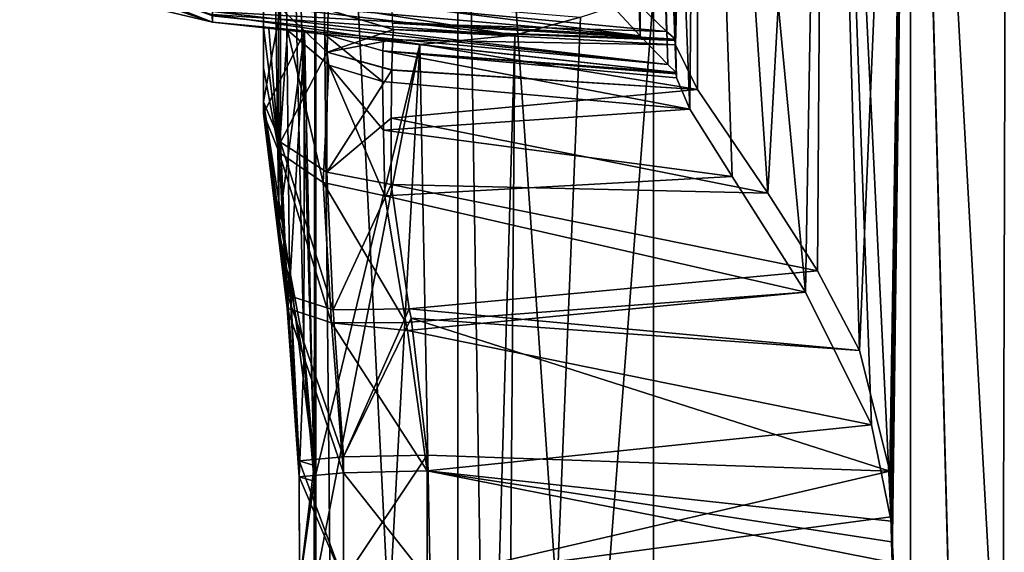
# Model space of a CAD drawing. Header units: millimetres. Extents: x -65 to 65, y -60 to 48.
# Tile 7 of 110: x -42.9 to -39.25, y -20.46 to -18.48. Entities that reach past the tile are written whole.
import ezdxf

# ---------------------------------------------------------------- set-up
doc = ezdxf.new("R2010")
doc.units = ezdxf.units.MM
doc.header["$LTSCALE"] = 101.851852
for name, color, linetype in [('445', 7, 'CONTINUOUS'), ('449', 7, 'CONTINUOUS'), ('450', 7, 'CONTINUOUS'), ('451', 7, 'CONTINUOUS'), ('452', 7, 'CONTINUOUS'), ('455', 7, 'CONTINUOUS'), ('458', 7, 'CONTINUOUS'), ('459', 7, 'CONTINUOUS'), ('460', 7, 'CONTINUOUS'), ('462', 7, 'CONTINUOUS'), ('466', 7, 'CONTINUOUS'), ('468', 7, 'CONTINUOUS'), ('469', 7, 'CONTINUOUS'), ('471', 7, 'CONTINUOUS'), ('472', 7, 'CONTINUOUS'), ('473', 7, 'CONTINUOUS'), ('479', 7, 'CONTINUOUS'), ('480', 7, 'CONTINUOUS'), ('481', 7, 'CONTINUOUS'), ('482', 7, 'CONTINUOUS'), ('488', 7, 'CONTINUOUS'), ('489', 7, 'CONTINUOUS'), ('490', 7, 'CONTINUOUS'), ('500', 7, 'CONTINUOUS'), ('501', 7, 'CONTINUOUS'), ('504', 7, 'CONTINUOUS'), ('505', 7, 'CONTINUOUS'), ('506', 7, 'CONTINUOUS'), ('507', 7, 'CONTINUOUS'), ('508', 7, 'CONTINUOUS')]:
    doc.layers.add(name, color=color, linetype=linetype)

msp = doc.modelspace()

# ---------------------------------------------------------------- linework, layer by layer
at = {"layer": '445', "linetype": 'Continuous'}
for points in [[(-42, -18.7856, 7.98), (-42, -15.3, 8.1626), (-42, -15.3, 7.7897), (-42, -18.7856, 7.98)], [(-42, -16.4401, 7.7897), (-42, -18.7856, 7.98), (-42, -15.3, 7.7897), (-42, -16.4401, 7.7897)], [(-42, -16.7399, 7.7094), (-42, -18.7856, 7.98), (-42, -16.4401, 7.7897), (-42, -16.7399, 7.7094)], [(-42, -16.9595, 7.4898), (-42, -18.7856, 7.98), (-42, -16.7399, 7.7094), (-42, -16.9595, 7.4898)], [(-42, -18.2194, 7.2809), (-42, -18.7856, 7.98), (-42, -16.9595, 7.4898), (-42, -18.2194, 7.2809)], [(-42, -18.5103, -7.6661), (-42, -18.5103, -7.9944), (-42, -18.6599, -7.8297), (-42, -18.5103, -7.6661)], [(-42, -18.5103, -7.9944), (-42, -18.8294, -7.9777), (-42, -18.6599, -7.8297), (-42, -18.5103, -7.9944)]]:
    msp.add_3dface(points, dxfattribs=at)
at = {"layer": '449', "linetype": 'Continuous'}
for points in [[(-42.1886, -18.4898, -9.1556), (-42.6213, -18.386, -4.8182), (-42.9044, -18.2482, -9.1453), (-42.1886, -18.4898, -9.1556)], [(-42.1886, -18.4898, -4.8056), (-42.6213, -18.386, -4.8182), (-42.1886, -18.4898, -9.1556), (-42.1886, -18.4898, -4.8056)]]:
    msp.add_3dface(points, dxfattribs=at)
at = {"layer": '450', "linetype": 'Continuous'}
for points in [[(-42.1886, -18.4898, -9.1556), (-42, -18.5103, -7.6661), (-41.9805, -18.5124, -7.4366), (-42.1886, -18.4898, -9.1556)], [(-42, -18.5103, -7.9944), (-42, -18.5103, -7.6661), (-42.1886, -18.4898, -9.1556), (-42, -18.5103, -7.9944)], [(-42, -18.5103, -7.9944), (-42.1886, -18.4898, -9.1556), (-41.847, -18.5268, -8.6545), (-42, -18.5103, -7.9944)], [(-41.847, -18.5268, -8.6545), (-42.1886, -18.4898, -9.1556), (-41.4192, -18.5732, -9.1781), (-41.847, -18.5268, -8.6545)], [(-41.9108, -18.5199, -7.1566), (-42.1886, -18.4898, -4.8056), (-41.9805, -18.5124, -7.4366), (-41.9108, -18.5199, -7.1566)], [(-41.7731, -18.5349, -6.818), (-42.1886, -18.4898, -4.8056), (-41.9108, -18.5199, -7.1566), (-41.7731, -18.5349, -6.818)], [(-41.5539, -18.5586, -6.4079), (-42.1886, -18.4898, -4.8056), (-41.7731, -18.5349, -6.818), (-41.5539, -18.5586, -6.4079)], [(-40.468, -18.6764, -6.3624), (-42.1886, -18.4898, -4.8056), (-41.5539, -18.5586, -6.4079), (-40.468, -18.6764, -6.3624)], [(-40.468, -18.6764, -4.7572), (-42.1886, -18.4898, -4.8056), (-40.468, -18.6764, -6.3624), (-40.468, -18.6764, -4.7572)], [(-40.468, -18.6764, -4.7514), (-42.1886, -18.4898, -4.8056), (-40.468, -18.6764, -4.7572), (-40.468, -18.6764, -4.7514)], [(-40.4682, -18.6763, -4.7456), (-42.1886, -18.4898, -4.8056), (-40.468, -18.6764, -4.7514), (-40.4682, -18.6763, -4.7456)], [(-42.1886, -18.4898, -4.8056), (-42.1886, -18.4898, -9.1556), (-41.9805, -18.5124, -7.4366), (-42.1886, -18.4898, -4.8056)]]:
    msp.add_3dface(points, dxfattribs=at)
at = {"layer": '451', "linetype": 'Continuous'}
for points in [[(-40.5523, -25.8198, 9.1125), (-34.8007, -20.6689, 9.5836), (-40.5523, -15.3157, 9.663), (-40.5523, -25.8198, 9.1125)], [(-34.8007, -20.6689, 9.5836), (-31.5109, -15.3157, 9.9791), (-40.5523, -15.3157, 9.663), (-34.8007, -20.6689, 9.5836)]]:
    msp.add_3dface(points, dxfattribs=at)
at = {"layer": '452', "linetype": 'Continuous'}
for points in [[(-40.5523, -18.3823, -9.5023), (-31.5109, -15.3157, -9.9791), (-40.5523, -25.8198, -9.1125), (-40.5523, -18.3823, -9.5023)], [(-31.5109, -15.3157, -9.9791), (-34.8141, -20.6923, -9.5819), (-40.5523, -25.8198, -9.1125), (-31.5109, -15.3157, -9.9791)]]:
    msp.add_3dface(points, dxfattribs=at)
at = {"layer": '455', "linetype": 'Continuous'}
for points in [[(-41.5174, -18.5169, 6.4043), (-41.5174, -18.5169, 4.783), (-40.4712, -18.5534, 6.3645), (-41.5174, -18.5169, 6.4043)], [(-41.5174, -18.5169, 4.783), (-40.4714, -18.5534, 4.7464), (-40.4712, -18.5534, 4.7573), (-41.5174, -18.5169, 4.783)], [(-40.4712, -18.5534, 6.3645), (-41.5174, -18.5169, 4.783), (-40.4712, -18.5534, 4.7573), (-40.4712, -18.5534, 6.3645)], [(-40.4712, -18.5534, 4.7573), (-40.4714, -18.5534, 4.7464), (-40.4712, -18.5534, 4.7518), (-40.4712, -18.5534, 4.7573)]]:
    msp.add_3dface(points, dxfattribs=at)
at = {"layer": '458', "linetype": 'Continuous'}
for points in [[(-40.4712, -18.5534, 6.3645), (-40.4712, -18.5534, 4.7573), (-40.5566, -15.2921, 4.7603), (-40.4712, -18.5534, 6.3645)], [(-40.4712, -18.5534, 6.3645), (-40.5566, -15.2921, 4.7603), (-40.471, -18.5586, 6.489), (-40.4712, -18.5534, 6.3645)], [(-40.4706, -18.5741, 6.6127), (-40.5566, -15.2921, 4.7603), (-40.5566, -15.2921, 6.7847), (-40.4706, -18.5741, 6.6127)], [(-40.471, -18.5586, 6.489), (-40.5566, -15.2921, 4.7603), (-40.4706, -18.5741, 6.6127), (-40.471, -18.5586, 6.489)]]:
    msp.add_3dface(points, dxfattribs=at)
at = {"layer": '459', "linetype": 'Continuous'}
for points in [[(-40.468, -18.6764, -4.7572), (-40.468, -18.6764, -6.3624), (-40.5566, -15.2921, -6.7847), (-40.468, -18.6764, -4.7572)], [(-40.5566, -15.2921, -4.7603), (-40.468, -18.6764, -4.7572), (-40.5566, -15.2921, -6.7847), (-40.5566, -15.2921, -4.7603)], [(-40.4674, -18.6965, -6.6063), (-40.5566, -15.2921, -6.7847), (-40.4678, -18.6814, -6.4848), (-40.4674, -18.6965, -6.6063)], [(-40.5566, -15.2921, -6.7847), (-40.468, -18.6764, -6.3624), (-40.4678, -18.6814, -6.4848), (-40.5566, -15.2921, -6.7847)]]:
    msp.add_3dface(points, dxfattribs=at)
at = {"layer": '460', "linetype": 'Continuous'}
for points in [[(-41.3925, -20.156, -7.8937), (-41.3923, -20.5568, -7.873), (-39.667, -20.4965, -7.8135), (-41.3925, -20.156, -7.8937)], [(-39.671, -20.3427, -7.8215), (-41.3925, -20.156, -7.8937), (-39.669, -20.4196, -7.8175), (-39.671, -20.3427, -7.8215)], [(-39.669, -20.4196, -7.8175), (-41.3925, -20.156, -7.8937), (-39.667, -20.4965, -7.8135), (-39.669, -20.4196, -7.8175)]]:
    msp.add_3dface(points, dxfattribs=at)
at = {"layer": '462', "linetype": 'Continuous'}
for points in [[(-41.3923, -20.5568, 7.873), (-41.3926, -20.0973, 7.8967), (-39.6759, -20.1572, 7.8312), (-41.3923, -20.5568, 7.873)], [(-39.6714, -20.3269, 7.8224), (-41.3923, -20.5568, 7.873), (-39.6759, -20.1572, 7.8312), (-39.6714, -20.3269, 7.8224)], [(-39.667, -20.4965, 7.8135), (-41.3923, -20.5568, 7.873), (-39.6714, -20.3269, 7.8224), (-39.667, -20.4965, 7.8135)]]:
    msp.add_3dface(points, dxfattribs=at)
at = {"layer": '466', "linetype": 'Continuous'}
for points in [[(-40.468, -18.6764, -6.3624), (-41.5539, -18.5586, -6.4079), (-41.5572, -18.5968, -6.745), (-40.468, -18.6764, -6.3624)], [(-41.5572, -18.5968, -6.745), (-41.5575, -18.7099, -7.0634), (-40.418, -18.8125, -6.9709), (-41.5572, -18.5968, -6.745)], [(-40.4678, -18.6814, -6.4848), (-40.468, -18.6764, -6.3624), (-41.5572, -18.5968, -6.745), (-40.4678, -18.6814, -6.4848)], [(-40.4674, -18.6965, -6.6063), (-41.5572, -18.5968, -6.745), (-40.418, -18.8125, -6.9709), (-40.4674, -18.6965, -6.6063)], [(-40.4674, -18.6965, -6.6063), (-40.4678, -18.6814, -6.4848), (-41.5572, -18.5968, -6.745), (-40.4674, -18.6965, -6.6063)], [(-41.5575, -18.7099, -7.0634), (-41.555, -18.8915, -7.3473), (-40.418, -18.8125, -6.9709), (-41.5575, -18.7099, -7.0634)], [(-40.418, -18.8125, -6.9709), (-41.555, -18.8915, -7.3473), (-40.261, -19.0633, -7.3305), (-40.418, -18.8125, -6.9709)], [(-41.555, -18.8915, -7.3473), (-41.5496, -19.135, -7.5851), (-40.261, -19.0633, -7.3305), (-41.555, -18.8915, -7.3473)], [(-40.261, -19.0633, -7.3305), (-41.5496, -19.135, -7.5851), (-39.9881, -19.4928, -7.6447), (-40.261, -19.0633, -7.3305)], [(-39.9881, -19.4928, -7.6447), (-41.5496, -19.135, -7.5851), (-41.4715, -19.6045, -7.8258), (-39.9881, -19.4928, -7.6447)], [(-41.4651, -19.6349, -7.8348), (-39.9881, -19.4928, -7.6447), (-41.4715, -19.6045, -7.8258), (-41.4651, -19.6349, -7.8348)], [(-39.7436, -19.9848, -7.8019), (-39.9881, -19.4928, -7.6447), (-41.4651, -19.6349, -7.8348), (-39.7436, -19.9848, -7.8019)], [(-41.3925, -20.156, -7.8937), (-39.7436, -19.9848, -7.8019), (-41.4651, -19.6349, -7.8348), (-41.3925, -20.156, -7.8937)], [(-41.3925, -20.156, -7.8937), (-39.671, -20.3427, -7.8215), (-39.7436, -19.9848, -7.8019), (-41.3925, -20.156, -7.8937)]]:
    msp.add_3dface(points, dxfattribs=at)
at = {"layer": '468', "linetype": 'Continuous'}
for points in [[(-40.5566, -15.2921, -6.7847), (-40.418, -18.8125, -6.9709), (-40.3861, -15.2858, -7.4805), (-40.5566, -15.2921, -6.7847)], [(-40.5566, -15.2921, -6.7847), (-40.4674, -18.6965, -6.6063), (-40.418, -18.8125, -6.9709), (-40.5566, -15.2921, -6.7847)], [(-40.418, -18.8125, -6.9709), (-40.261, -19.0633, -7.3305), (-40.3861, -15.2858, -7.4805), (-40.418, -18.8125, -6.9709)], [(-40.3861, -15.2858, -7.4805), (-39.9881, -19.4928, -7.6447), (-39.9148, -15.2826, -8.0162), (-40.3861, -15.2858, -7.4805)], [(-40.261, -19.0633, -7.3305), (-39.9881, -19.4928, -7.6447), (-40.3861, -15.2858, -7.4805), (-40.261, -19.0633, -7.3305)], [(-39.9881, -19.4928, -7.6447), (-39.7436, -19.9848, -7.8019), (-39.9148, -15.2826, -8.0162), (-39.9881, -19.4928, -7.6447)], [(-39.9148, -15.2826, -8.0162), (-39.671, -20.3427, -7.8215), (-39.5978, -15.2825, -8.1847), (-39.9148, -15.2826, -8.0162)], [(-39.7436, -19.9848, -7.8019), (-39.671, -20.3427, -7.8215), (-39.9148, -15.2826, -8.0162), (-39.7436, -19.9848, -7.8019)], [(-39.671, -20.3427, -7.8215), (-39.2749, -27.4805, -7.5468), (-39.5978, -15.2825, -8.1847), (-39.671, -20.3427, -7.8215)], [(-38.9181, -27.5434, -7.6317), (-39.2392, -15.2835, -8.2742), (-39.5978, -15.2825, -8.1847), (-38.9181, -27.5434, -7.6317)], [(-39.2749, -27.4805, -7.5468), (-38.9181, -27.5434, -7.6317), (-39.5978, -15.2825, -8.1847), (-39.2749, -27.4805, -7.5468)], [(-39.671, -20.3427, -7.8215), (-39.669, -20.4196, -7.8175), (-39.2749, -27.4805, -7.5468), (-39.671, -20.3427, -7.8215)], [(-39.669, -20.4196, -7.8175), (-39.667, -20.4965, -7.8135), (-39.2749, -27.4805, -7.5468), (-39.669, -20.4196, -7.8175)]]:
    msp.add_3dface(points, dxfattribs=at)
at = {"layer": '469', "linetype": 'Continuous'}
for points in [[(-41.5174, -18.5169, 6.4043), (-40.4706, -18.5741, 6.6127), (-41.5213, -18.555, 6.7412), (-41.5174, -18.5169, 6.4043)], [(-41.5174, -18.5169, 6.4043), (-40.471, -18.5586, 6.489), (-40.4706, -18.5741, 6.6127), (-41.5174, -18.5169, 6.4043)], [(-41.5174, -18.5169, 6.4043), (-40.4712, -18.5534, 6.3645), (-40.471, -18.5586, 6.489), (-41.5174, -18.5169, 6.4043)], [(-41.5213, -18.555, 6.7412), (-40.3888, -18.7398, 7.0803), (-41.524, -18.6668, 7.0589), (-41.5213, -18.555, 6.7412)], [(-40.4706, -18.5741, 6.6127), (-40.3888, -18.7398, 7.0803), (-41.5213, -18.555, 6.7412), (-40.4706, -18.5741, 6.6127)], [(-41.524, -18.6683, 7.062), (-40.3888, -18.7398, 7.0803), (-41.5255, -18.8465, 7.3432), (-41.524, -18.6683, 7.062)], [(-41.524, -18.6668, 7.0589), (-40.3888, -18.7398, 7.0803), (-41.524, -18.6683, 7.062), (-41.524, -18.6668, 7.0589)], [(-40.3888, -18.7398, 7.0803), (-40.1287, -19.1251, 7.52), (-41.5255, -18.8465, 7.3432), (-40.3888, -18.7398, 7.0803)], [(-40.1287, -19.1251, 7.52), (-41.5257, -19.0929, 7.5864), (-41.5255, -18.8465, 7.3432), (-40.1287, -19.1251, 7.52)], [(-41.4586, -19.5539, 7.8277), (-41.5257, -19.0929, 7.5864), (-39.9437, -19.4137, 7.6918), (-41.4586, -19.5539, 7.8277)], [(-39.9437, -19.4137, 7.6918), (-41.5257, -19.0929, 7.5864), (-40.1287, -19.1251, 7.52), (-39.9437, -19.4137, 7.6918)], [(-39.7877, -19.7092, 7.7919), (-41.4586, -19.5539, 7.8277), (-39.9437, -19.4137, 7.6918), (-39.7877, -19.7092, 7.7919)], [(-41.4519, -19.5888, 7.8382), (-41.4586, -19.5539, 7.8277), (-39.7877, -19.7092, 7.7919), (-41.4519, -19.5888, 7.8382)], [(-39.6759, -20.1572, 7.8312), (-41.4519, -19.5888, 7.8382), (-39.7877, -19.7092, 7.7919), (-39.6759, -20.1572, 7.8312)], [(-39.6759, -20.1572, 7.8312), (-41.3926, -20.0973, 7.8967), (-41.4519, -19.5888, 7.8382), (-39.6759, -20.1572, 7.8312)]]:
    msp.add_3dface(points, dxfattribs=at)
at = {"layer": '471', "linetype": 'Continuous'}
for points in [[(-40.4706, -18.5741, 6.6127), (-40.5566, -15.2921, 6.7847), (-40.3861, -15.2858, 7.4805), (-40.4706, -18.5741, 6.6127)], [(-40.3888, -18.7398, 7.0803), (-40.4706, -18.5741, 6.6127), (-40.3861, -15.2858, 7.4805), (-40.3888, -18.7398, 7.0803)], [(-40.1287, -19.1251, 7.52), (-40.3888, -18.7398, 7.0803), (-40.3861, -15.2858, 7.4805), (-40.1287, -19.1251, 7.52)], [(-39.9151, -15.2826, 8.016), (-40.1287, -19.1251, 7.52), (-40.3861, -15.2858, 7.4805), (-39.9151, -15.2826, 8.016)], [(-39.9437, -19.4137, 7.6918), (-40.1287, -19.1251, 7.52), (-39.9151, -15.2826, 8.016), (-39.9437, -19.4137, 7.6918)], [(-39.7877, -19.7092, 7.7919), (-39.9437, -19.4137, 7.6918), (-39.9151, -15.2826, 8.016), (-39.7877, -19.7092, 7.7919)], [(-39.5983, -15.2825, 8.1845), (-39.7877, -19.7092, 7.7919), (-39.9151, -15.2826, 8.016), (-39.5983, -15.2825, 8.1845)], [(-39.6759, -20.1572, 7.8312), (-39.7877, -19.7092, 7.7919), (-39.5983, -15.2825, 8.1845), (-39.6759, -20.1572, 7.8312)], [(-39.6714, -20.3269, 7.8224), (-39.6759, -20.1572, 7.8312), (-39.5983, -15.2825, 8.1845), (-39.6714, -20.3269, 7.8224)], [(-39.667, -20.4965, 7.8135), (-39.6714, -20.3269, 7.8224), (-39.5983, -15.2825, 8.1845), (-39.667, -20.4965, 7.8135)], [(-39.5977, -27.4236, 7.3794), (-39.667, -20.4965, 7.8135), (-39.5983, -15.2825, 8.1845), (-39.5977, -27.4236, 7.3794)], [(-39.2749, -27.4805, 7.5468), (-39.5977, -27.4236, 7.3794), (-39.5983, -15.2825, 8.1845), (-39.2749, -27.4805, 7.5468)], [(-39.2392, -15.2835, 8.2742), (-39.2749, -27.4805, 7.5468), (-39.5983, -15.2825, 8.1845), (-39.2392, -15.2835, 8.2742)], [(-39.2392, -15.2835, 8.2742), (-38.9181, -27.5434, 7.6317), (-39.2749, -27.4805, 7.5468), (-39.2392, -15.2835, 8.2742)]]:
    msp.add_3dface(points, dxfattribs=at)
at = {"layer": '472', "linetype": 'Continuous'}
for points in [[(-42, -15.3, 8.1626), (-42, -18.7856, 7.98), (-41.9431, -19.2155, 8.3671), (-42, -15.3, 8.1626)], [(-42, -15.3, 8.1626), (-41.9431, -19.2155, 8.3671), (-41.9492, -15.3041, 8.5501), (-42, -15.3, 8.1626)], [(-41.8499, -19.6888, 8.5876), (-41.8116, -20.1356, 8.638), (-41.9492, -15.3041, 8.5501), (-41.8499, -19.6888, 8.5876)], [(-41.9027, -19.4087, 8.4795), (-41.8499, -19.6888, 8.5876), (-41.9492, -15.3041, 8.5501), (-41.9027, -19.4087, 8.4795)], [(-41.9431, -19.2155, 8.3671), (-41.9027, -19.4087, 8.4795), (-41.9492, -15.3041, 8.5501), (-41.9431, -19.2155, 8.3671)], [(-41.9492, -15.3041, 8.5501), (-41.8116, -20.1356, 8.638), (-41.8048, -15.3077, 8.9031), (-41.9492, -15.3041, 8.5501)], [(-41.8116, -20.1356, 8.638), (-41.8113, -20.5952, 8.6145), (-41.8048, -15.3077, 8.9031), (-41.8116, -20.1356, 8.638)], [(-41.8113, -20.5952, 8.6145), (-41.8077, -25.7798, 8.3493), (-41.8048, -15.3077, 8.9031), (-41.8113, -20.5952, 8.6145)], [(-41.8077, -25.7798, 8.3493), (-41.7013, -25.7884, 8.5125), (-41.8048, -15.3077, 8.9031), (-41.8077, -25.7798, 8.3493)], [(-41.8048, -15.3077, 8.9031), (-41.28, -25.8084, 8.8949), (-41.2781, -15.3134, 9.4461), (-41.8048, -15.3077, 8.9031)], [(-41.7013, -25.7884, 8.5125), (-41.28, -25.8084, 8.8949), (-41.8048, -15.3077, 8.9031), (-41.7013, -25.7884, 8.5125)], [(-41.28, -25.8084, 8.8949), (-41.1118, -25.813, 8.9831), (-41.2781, -15.3134, 9.4461), (-41.28, -25.8084, 8.8949)], [(-41.1118, -25.813, 8.9831), (-40.5523, -25.8198, 9.1125), (-41.2781, -15.3134, 9.4461), (-41.1118, -25.813, 8.9831)], [(-40.5523, -25.8198, 9.1125), (-40.5523, -15.3157, 9.663), (-41.2781, -15.3134, 9.4461), (-40.5523, -25.8198, 9.1125)]]:
    msp.add_3dface(points, dxfattribs=at)
at = {"layer": '473', "linetype": 'Continuous'}
for points in [[(-40.5523, -18.3823, -9.5023), (-40.5523, -25.8198, -9.1125), (-41.1234, -25.8128, -8.9779), (-40.5523, -18.3823, -9.5023)], [(-40.8234, -18.4717, -9.4632), (-40.5523, -18.3823, -9.5023), (-41.1234, -25.8128, -8.9779), (-40.8234, -18.4717, -9.4632)], [(-41.0666, -18.5387, -9.3837), (-40.8234, -18.4717, -9.4632), (-41.1234, -25.8128, -8.9779), (-41.0666, -18.5387, -9.3837)], [(-42, -18.8294, -7.9777), (-42, -18.5103, -7.9944), (-41.847, -18.5268, -8.6545), (-42, -18.8294, -7.9777)], [(-42, -18.8294, -7.9777), (-41.847, -18.5268, -8.6545), (-41.9445, -19.2567, -8.3601), (-42, -18.8294, -7.9777)], [(-41.9445, -19.2567, -8.3601), (-41.847, -18.5268, -8.6545), (-41.9025, -19.4605, -8.4774), (-41.9445, -19.2567, -8.3601)], [(-41.9025, -19.4605, -8.4774), (-41.847, -18.5268, -8.6545), (-41.8495, -19.7456, -8.5854), (-41.9025, -19.4605, -8.4774)], [(-41.8495, -19.7456, -8.5854), (-41.847, -18.5268, -8.6545), (-41.8116, -20.1944, -8.635), (-41.8495, -19.7456, -8.5854)], [(-41.847, -18.5268, -8.6545), (-41.4192, -18.5732, -9.1781), (-41.8116, -20.1944, -8.635), (-41.847, -18.5268, -8.6545)], [(-41.4192, -18.5732, -9.1781), (-41.0666, -18.5387, -9.3837), (-41.28, -25.8084, -8.8949), (-41.4192, -18.5732, -9.1781)], [(-41.28, -25.8084, -8.8949), (-41.0666, -18.5387, -9.3837), (-41.1234, -25.8128, -8.9779), (-41.28, -25.8084, -8.8949)], [(-41.8116, -20.1944, -8.635), (-41.4192, -18.5732, -9.1781), (-41.8113, -20.5952, -8.6145), (-41.8116, -20.1944, -8.635)], [(-41.8113, -20.5952, -8.6145), (-41.4192, -18.5732, -9.1781), (-41.8077, -25.7798, -8.3493), (-41.8113, -20.5952, -8.6145)], [(-41.8077, -25.7798, -8.3493), (-41.4192, -18.5732, -9.1781), (-41.28, -25.8084, -8.8949), (-41.8077, -25.7798, -8.3493)]]:
    msp.add_3dface(points, dxfattribs=at)
at = {"layer": '479', "linetype": 'Continuous'}
for points in [[(-41.7591, -18.4448, 4.7863), (-41.5174, -18.5169, 4.783), (-41.76, -18.4442, 6.4043), (-41.7591, -18.4448, 4.7863)], [(-41.5174, -18.5169, 4.783), (-41.5174, -18.5169, 6.4043), (-41.76, -18.4442, 6.4043), (-41.5174, -18.5169, 4.783)]]:
    msp.add_3dface(points, dxfattribs=at)
at = {"layer": '480', "linetype": 'Continuous'}
for points in [[(-42, -18.7856, 7.98), (-42, -18.2194, 7.2809), (-41.937, -18.4379, 7.1744), (-42, -18.7856, 7.98)], [(-42, -18.7856, 7.98), (-41.937, -18.4379, 7.1744), (-41.9372, -18.9349, 7.7888), (-42, -18.7856, 7.98)], [(-41.937, -18.4379, 7.1744), (-41.7637, -18.6012, 7.0947), (-41.9372, -18.9349, 7.7888), (-41.937, -18.4379, 7.1744)], [(-41.937, -18.4379, 7.1744), (-41.76, -18.4442, 6.4043), (-41.7637, -18.6012, 7.0947), (-41.937, -18.4379, 7.1744)], [(-41.76, -18.4442, 6.4043), (-41.5174, -18.5169, 6.4043), (-41.7637, -18.6012, 7.0947), (-41.76, -18.4442, 6.4043)], [(-41.5174, -18.5169, 6.4043), (-41.5213, -18.555, 6.7412), (-41.7637, -18.6012, 7.0947), (-41.5174, -18.5169, 6.4043)], [(-41.5213, -18.555, 6.7412), (-41.524, -18.6668, 7.0589), (-41.7637, -18.6012, 7.0947), (-41.5213, -18.555, 6.7412)], [(-41.9372, -18.9349, 7.7888), (-41.7637, -18.6012, 7.0947), (-41.7647, -19.0467, 7.6456), (-41.9372, -18.9349, 7.7888)], [(-41.7637, -18.6012, 7.0947), (-41.524, -18.6683, 7.062), (-41.7647, -19.0467, 7.6456), (-41.7637, -18.6012, 7.0947)], [(-41.524, -18.6668, 7.0589), (-41.524, -18.6683, 7.062), (-41.7637, -18.6012, 7.0947), (-41.524, -18.6668, 7.0589)], [(-41.524, -18.6683, 7.062), (-41.5255, -18.8465, 7.3432), (-41.7647, -19.0467, 7.6456), (-41.524, -18.6683, 7.062)], [(-41.5255, -18.8465, 7.3432), (-41.5257, -19.0929, 7.5864), (-41.7647, -19.0467, 7.6456), (-41.5255, -18.8465, 7.3432)]]:
    msp.add_3dface(points, dxfattribs=at)
at = {"layer": '481', "linetype": 'Continuous'}
for points in [[(-42, -18.7856, 7.98), (-41.9027, -19.4087, 8.4795), (-41.9431, -19.2155, 8.3671), (-42, -18.7856, 7.98)], [(-41.9027, -19.4087, 8.4795), (-42, -18.7856, 7.98), (-41.9102, -19.503, 8.1861), (-41.9027, -19.4087, 8.4795)], [(-42, -18.7856, 7.98), (-41.9372, -18.9349, 7.7888), (-41.9102, -19.503, 8.1861), (-42, -18.7856, 7.98)], [(-41.9102, -19.503, 8.1861), (-41.9372, -18.9349, 7.7888), (-41.7408, -19.5576, 7.94), (-41.9102, -19.503, 8.1861)], [(-41.9372, -18.9349, 7.7888), (-41.7647, -19.0467, 7.6456), (-41.7408, -19.5576, 7.94), (-41.9372, -18.9349, 7.7888)], [(-41.7647, -19.0467, 7.6456), (-41.5257, -19.0929, 7.5864), (-41.7408, -19.5576, 7.94), (-41.7647, -19.0467, 7.6456)], [(-41.5257, -19.0929, 7.5864), (-41.4586, -19.5539, 7.8277), (-41.7408, -19.5576, 7.94), (-41.5257, -19.0929, 7.5864)], [(-41.9027, -19.4087, 8.4795), (-41.9102, -19.503, 8.1861), (-41.8669, -20.1187, 8.3093), (-41.9027, -19.4087, 8.4795)], [(-41.8116, -20.1356, 8.638), (-41.9027, -19.4087, 8.4795), (-41.8669, -20.1187, 8.3093), (-41.8116, -20.1356, 8.638)], [(-41.8116, -20.1356, 8.638), (-41.8499, -19.6888, 8.5876), (-41.9027, -19.4087, 8.4795), (-41.8116, -20.1356, 8.638)], [(-41.8669, -20.1187, 8.3093), (-41.9102, -19.503, 8.1861), (-41.7028, -20.1037, 8.0192), (-41.8669, -20.1187, 8.3093)], [(-41.9102, -19.503, 8.1861), (-41.7408, -19.5576, 7.94), (-41.7028, -20.1037, 8.0192), (-41.9102, -19.503, 8.1861)], [(-41.7408, -19.5576, 7.94), (-41.4586, -19.5539, 7.8277), (-41.7028, -20.1037, 8.0192), (-41.7408, -19.5576, 7.94)], [(-41.4586, -19.5539, 7.8277), (-41.4519, -19.5888, 7.8382), (-41.7028, -20.1037, 8.0192), (-41.4586, -19.5539, 7.8277)], [(-41.4519, -19.5888, 7.8382), (-41.3926, -20.0973, 7.8967), (-41.7028, -20.1037, 8.0192), (-41.4519, -19.5888, 7.8382)]]:
    msp.add_3dface(points, dxfattribs=at)
at = {"layer": '482', "linetype": 'Continuous'}
for points in [[(-41.8669, -20.1187, 8.3093), (-41.7028, -20.1037, 8.0192), (-41.7027, -20.5633, 7.9956), (-41.8669, -20.1187, 8.3093)], [(-41.8667, -20.5783, 8.2858), (-41.8669, -20.1187, 8.3093), (-41.7027, -20.5633, 7.9956), (-41.8667, -20.5783, 8.2858)], [(-41.8116, -20.1356, 8.638), (-41.8669, -20.1187, 8.3093), (-41.8667, -20.5783, 8.2858), (-41.8116, -20.1356, 8.638)], [(-41.7028, -20.1037, 8.0192), (-41.3926, -20.0973, 7.8967), (-41.7027, -20.5633, 7.9956), (-41.7028, -20.1037, 8.0192)], [(-41.3926, -20.0973, 7.8967), (-41.3923, -20.5568, 7.873), (-41.7027, -20.5633, 7.9956), (-41.3926, -20.0973, 7.8967)], [(-41.8113, -20.5952, 8.6145), (-41.8116, -20.1356, 8.638), (-41.8667, -20.5783, 8.2858), (-41.8113, -20.5952, 8.6145)]]:
    msp.add_3dface(points, dxfattribs=at)
at = {"layer": '488', "linetype": 'Continuous'}
for points in [[(-41.8669, -20.1775, -8.3063), (-41.7027, -20.5633, -7.9956), (-41.7028, -20.1625, -8.0162), (-41.8669, -20.1775, -8.3063)], [(-41.3923, -20.5568, -7.873), (-41.3925, -20.156, -7.8937), (-41.7028, -20.1625, -8.0162), (-41.3923, -20.5568, -7.873)], [(-41.7027, -20.5633, -7.9956), (-41.3923, -20.5568, -7.873), (-41.7028, -20.1625, -8.0162), (-41.7027, -20.5633, -7.9956)], [(-41.8116, -20.1944, -8.635), (-41.8667, -20.5783, -8.2858), (-41.8669, -20.1775, -8.3063), (-41.8116, -20.1944, -8.635)], [(-41.8667, -20.5783, -8.2858), (-41.7027, -20.5633, -7.9956), (-41.8669, -20.1775, -8.3063), (-41.8667, -20.5783, -8.2858)], [(-41.8116, -20.1944, -8.635), (-41.8113, -20.5952, -8.6145), (-41.8667, -20.5783, -8.2858), (-41.8116, -20.1944, -8.635)]]:
    msp.add_3dface(points, dxfattribs=at)
at = {"layer": '489', "linetype": 'Continuous'}
for points in [[(-42, -18.8294, -7.9777), (-41.9445, -19.2567, -8.3601), (-41.9114, -19.5523, -8.1873), (-42, -18.8294, -7.9777)], [(-42, -18.8294, -7.9777), (-41.9114, -19.5523, -8.1873), (-41.9411, -18.9741, -7.7918), (-42, -18.8294, -7.9777)], [(-41.9114, -19.5523, -8.1873), (-41.7476, -19.6062, -7.9422), (-41.9411, -18.9741, -7.7918), (-41.9114, -19.5523, -8.1873)], [(-41.9411, -18.9741, -7.7918), (-41.7476, -19.6062, -7.9422), (-41.7781, -19.0846, -7.6498), (-41.9411, -18.9741, -7.7918)], [(-41.4715, -19.6045, -7.8258), (-41.5496, -19.135, -7.5851), (-41.7781, -19.0846, -7.6498), (-41.4715, -19.6045, -7.8258)], [(-41.7476, -19.6062, -7.9422), (-41.4715, -19.6045, -7.8258), (-41.7781, -19.0846, -7.6498), (-41.7476, -19.6062, -7.9422)], [(-41.9445, -19.2567, -8.3601), (-41.9025, -19.4605, -8.4774), (-41.9114, -19.5523, -8.1873), (-41.9445, -19.2567, -8.3601)], [(-41.9025, -19.4605, -8.4774), (-41.8669, -20.1775, -8.3063), (-41.9114, -19.5523, -8.1873), (-41.9025, -19.4605, -8.4774)], [(-41.9025, -19.4605, -8.4774), (-41.8495, -19.7456, -8.5854), (-41.8669, -20.1775, -8.3063), (-41.9025, -19.4605, -8.4774)], [(-41.9114, -19.5523, -8.1873), (-41.7028, -20.1625, -8.0162), (-41.7476, -19.6062, -7.9422), (-41.9114, -19.5523, -8.1873)], [(-41.8669, -20.1775, -8.3063), (-41.7028, -20.1625, -8.0162), (-41.9114, -19.5523, -8.1873), (-41.8669, -20.1775, -8.3063)], [(-41.4651, -19.6349, -7.8348), (-41.4715, -19.6045, -7.8258), (-41.7476, -19.6062, -7.9422), (-41.4651, -19.6349, -7.8348)], [(-41.3925, -20.156, -7.8937), (-41.4651, -19.6349, -7.8348), (-41.7476, -19.6062, -7.9422), (-41.3925, -20.156, -7.8937)], [(-41.7028, -20.1625, -8.0162), (-41.3925, -20.156, -7.8937), (-41.7476, -19.6062, -7.9422), (-41.7028, -20.1625, -8.0162)], [(-41.8495, -19.7456, -8.5854), (-41.8116, -20.1944, -8.635), (-41.8669, -20.1775, -8.3063), (-41.8495, -19.7456, -8.5854)]]:
    msp.add_3dface(points, dxfattribs=at)
at = {"layer": '490', "linetype": 'Continuous'}
for points in [[(-41.9805, -18.5124, -7.4366), (-42, -18.5103, -7.6661), (-41.9411, -18.9741, -7.7918), (-41.9805, -18.5124, -7.4366)], [(-42, -18.5103, -7.6661), (-42, -18.6599, -7.8297), (-41.9411, -18.9741, -7.7918), (-42, -18.5103, -7.6661)], [(-41.9108, -18.5199, -7.1566), (-41.9805, -18.5124, -7.4366), (-41.9411, -18.9741, -7.7918), (-41.9108, -18.5199, -7.1566)], [(-41.9108, -18.5199, -7.1566), (-41.9411, -18.9741, -7.7918), (-41.7781, -19.0846, -7.6498), (-41.9108, -18.5199, -7.1566)], [(-41.9108, -18.5199, -7.1566), (-41.7781, -19.0846, -7.6498), (-41.7569, -18.649, -7.0932), (-41.9108, -18.5199, -7.1566)], [(-41.7731, -18.5349, -6.818), (-41.9108, -18.5199, -7.1566), (-41.7569, -18.649, -7.0932), (-41.7731, -18.5349, -6.818)], [(-41.5575, -18.7099, -7.0634), (-41.7731, -18.5349, -6.818), (-41.7569, -18.649, -7.0932), (-41.5575, -18.7099, -7.0634)], [(-41.7731, -18.5349, -6.818), (-41.5575, -18.7099, -7.0634), (-41.5572, -18.5968, -6.745), (-41.7731, -18.5349, -6.818)], [(-41.5539, -18.5586, -6.4079), (-41.7731, -18.5349, -6.818), (-41.5572, -18.5968, -6.745), (-41.5539, -18.5586, -6.4079)], [(-42, -18.6599, -7.8297), (-42, -18.8294, -7.9777), (-41.9411, -18.9741, -7.7918), (-42, -18.6599, -7.8297)], [(-41.7781, -19.0846, -7.6498), (-41.5496, -19.135, -7.5851), (-41.7569, -18.649, -7.0932), (-41.7781, -19.0846, -7.6498)], [(-41.5496, -19.135, -7.5851), (-41.555, -18.8915, -7.3473), (-41.7569, -18.649, -7.0932), (-41.5496, -19.135, -7.5851)], [(-41.555, -18.8915, -7.3473), (-41.5575, -18.7099, -7.0634), (-41.7569, -18.649, -7.0932), (-41.555, -18.8915, -7.3473)]]:
    msp.add_3dface(points, dxfattribs=at)
at = {"layer": '500', "linetype": 'Continuous'}
for points in [[(-40.5036, -18.5252, 4.6231), (-41.5218, -18.4289, 4.5711), (-40.607, -18.425, 4.5085), (-40.5036, -18.5252, 4.6231)], [(-41.5207, -18.4939, 4.6683), (-41.5218, -18.4289, 4.5711), (-40.5036, -18.5252, 4.6231), (-41.5207, -18.4939, 4.6683)], [(-40.4714, -18.5534, 4.7464), (-41.5174, -18.5169, 4.783), (-41.5207, -18.4939, 4.6683), (-40.4714, -18.5534, 4.7464)], [(-40.4714, -18.5534, 4.7464), (-41.5207, -18.4939, 4.6683), (-40.5036, -18.5252, 4.6231), (-40.4714, -18.5534, 4.7464)]]:
    msp.add_3dface(points, dxfattribs=at)
at = {"layer": '501', "linetype": 'Continuous'}
for points in [[(-40.5036, -18.5252, 4.6231), (-40.607, -18.425, 4.5085), (-40.5985, -15.2931, 4.6072), (-40.5036, -18.5252, 4.6231)], [(-40.5566, -15.2921, 4.7603), (-40.5036, -18.5252, 4.6231), (-40.5985, -15.2931, 4.6072), (-40.5566, -15.2921, 4.7603)], [(-40.4712, -18.5534, 4.7573), (-40.4712, -18.5534, 4.7518), (-40.5566, -15.2921, 4.7603), (-40.4712, -18.5534, 4.7573)], [(-40.5566, -15.2921, 4.7603), (-40.4714, -18.5534, 4.7464), (-40.5036, -18.5252, 4.6231), (-40.5566, -15.2921, 4.7603)], [(-40.4712, -18.5534, 4.7518), (-40.4714, -18.5534, 4.7464), (-40.5566, -15.2921, 4.7603), (-40.4712, -18.5534, 4.7518)]]:
    msp.add_3dface(points, dxfattribs=at)
at = {"layer": '504', "linetype": 'Continuous'}
for points in [[(-42.8861, -18.2155, -4.6812), (-42.1886, -18.4898, -4.8056), (-42.1901, -18.4668, -4.6912), (-42.8861, -18.2155, -4.6812)], [(-42.6213, -18.386, -4.8182), (-42.1886, -18.4898, -4.8056), (-42.8861, -18.2155, -4.6812), (-42.6213, -18.386, -4.8182)]]:
    msp.add_3dface(points, dxfattribs=at)
at = {"layer": '505', "linetype": 'Continuous'}
for points in [[(-42.1815, -18.3407, -4.5466), (-42.1865, -18.4021, -4.594), (-40.6014, -18.5407, -4.5102), (-42.1815, -18.3407, -4.5466)], [(-40.6866, -18.4499, -4.4704), (-42.1815, -18.3407, -4.5466), (-40.6014, -18.5407, -4.5102), (-40.6866, -18.4499, -4.4704)], [(-42.1865, -18.4021, -4.594), (-42.1895, -18.4499, -4.6568), (-40.6014, -18.5407, -4.5102), (-42.1865, -18.4021, -4.594)], [(-42.1895, -18.4499, -4.6568), (-42.1901, -18.4668, -4.6912), (-40.4994, -18.6471, -4.6251), (-42.1895, -18.4499, -4.6568)], [(-40.6014, -18.5407, -4.5102), (-42.1895, -18.4499, -4.6568), (-40.4994, -18.6471, -4.6251), (-40.6014, -18.5407, -4.5102)], [(-42.1901, -18.4668, -4.6912), (-42.1886, -18.4898, -4.8056), (-40.4994, -18.6471, -4.6251), (-42.1901, -18.4668, -4.6912)], [(-42.1886, -18.4898, -4.8056), (-40.4682, -18.6763, -4.7456), (-40.4994, -18.6471, -4.6251), (-42.1886, -18.4898, -4.8056)]]:
    msp.add_3dface(points, dxfattribs=at)
at = {"layer": '506', "linetype": 'Continuous'}
for points in [[(-40.7126, -15.296, -4.497), (-40.6014, -18.5407, -4.5102), (-40.5985, -15.2931, -4.6073), (-40.7126, -15.296, -4.497)], [(-40.6866, -18.4499, -4.4704), (-40.6014, -18.5407, -4.5102), (-40.7126, -15.296, -4.497), (-40.6866, -18.4499, -4.4704)], [(-40.6014, -18.5407, -4.5102), (-40.4994, -18.6471, -4.6251), (-40.5985, -15.2931, -4.6073), (-40.6014, -18.5407, -4.5102)], [(-40.468, -18.6764, -4.7572), (-40.5566, -15.2921, -4.7603), (-40.5985, -15.2931, -4.6073), (-40.468, -18.6764, -4.7572)], [(-40.468, -18.6764, -4.7514), (-40.468, -18.6764, -4.7572), (-40.5985, -15.2931, -4.6073), (-40.468, -18.6764, -4.7514)], [(-40.4994, -18.6471, -4.6251), (-40.4682, -18.6763, -4.7456), (-40.5985, -15.2931, -4.6073), (-40.4994, -18.6471, -4.6251)], [(-40.4682, -18.6763, -4.7456), (-40.468, -18.6764, -4.7514), (-40.5985, -15.2931, -4.6073), (-40.4682, -18.6763, -4.7456)]]:
    msp.add_3dface(points, dxfattribs=at)
at = {"layer": '507', "linetype": 'Continuous'}
for points in [[(-42.1816, -18.3583, -9.4037), (-41.0666, -18.5387, -9.3837), (-42.1858, -18.4076, -9.3616), (-42.1816, -18.3583, -9.4037)], [(-40.8234, -18.4717, -9.4632), (-41.0666, -18.5387, -9.3837), (-42.1816, -18.3583, -9.4037), (-40.8234, -18.4717, -9.4632)], [(-42.1858, -18.4076, -9.3616), (-41.0666, -18.5387, -9.3837), (-42.1893, -18.4619, -9.2814), (-42.1858, -18.4076, -9.3616)], [(-41.0666, -18.5387, -9.3837), (-41.4192, -18.5732, -9.1781), (-42.1893, -18.4619, -9.2814), (-41.0666, -18.5387, -9.3837)], [(-41.4192, -18.5732, -9.1781), (-42.1886, -18.4898, -9.1556), (-42.1893, -18.4619, -9.2814), (-41.4192, -18.5732, -9.1781)]]:
    msp.add_3dface(points, dxfattribs=at)
at = {"layer": '508', "linetype": 'Continuous'}
msp.add_3dface([(-42.1886, -18.4898, -9.1556), (-42.9044, -18.2482, -9.1453), (-42.1893, -18.4619, -9.2814), (-42.1886, -18.4898, -9.1556)], dxfattribs=at)

doc.saveas('drawing.dxf')
